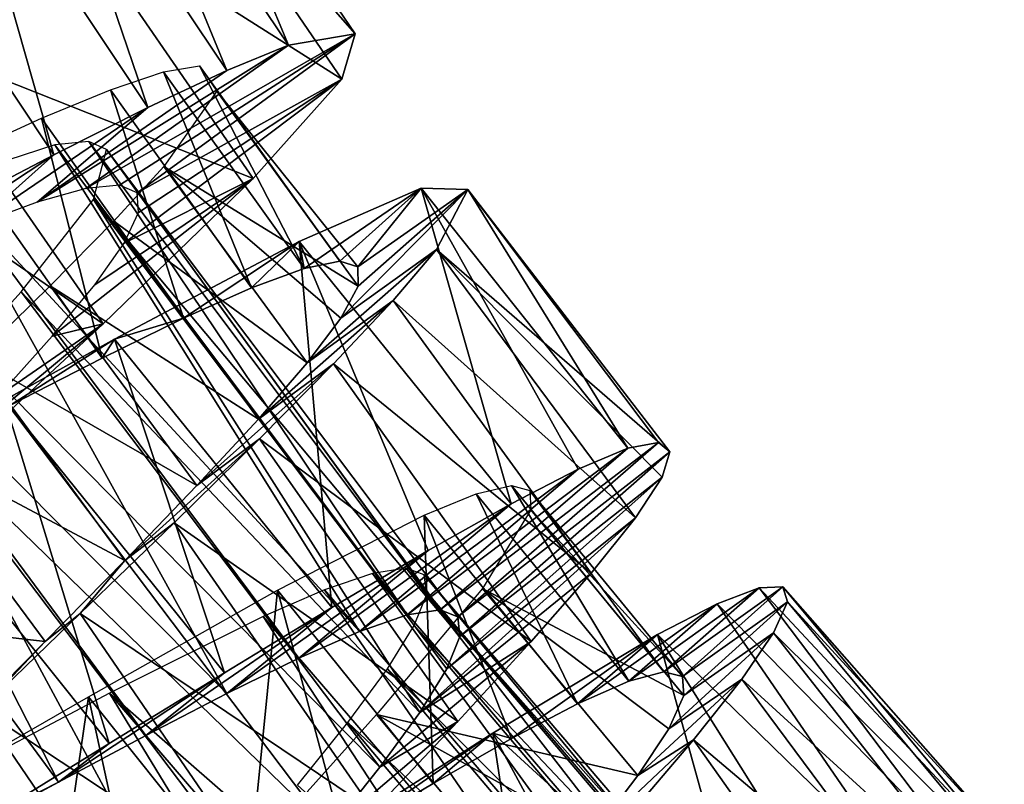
# Model space of a CAD drawing. Header units: millimetres. Extents: x -150 to 150, y -85 to 1149.
# Tile 27 of 256: x 74.9 to 83.64, y 361.7 to 368.48. Entities that reach past the tile are written whole.
import ezdxf

# ---------------------------------------------------------------- set-up
doc = ezdxf.new("R2010")
doc.units = ezdxf.units.MM
doc.header["$LTSCALE"] = 21.359881
for name, color, linetype in [('100', 7, 'CONTINUOUS'), ('101', 7, 'CONTINUOUS'), ('85', 7, 'CONTINUOUS'), ('86', 7, 'CONTINUOUS'), ('87', 7, 'CONTINUOUS'), ('88', 7, 'CONTINUOUS'), ('89', 7, 'CONTINUOUS'), ('90', 7, 'CONTINUOUS')]:
    doc.layers.add(name, color=color, linetype=linetype)

msp = doc.modelspace()

# ---------------------------------------------------------------- linework, layer by layer
at = {"layer": '100', "color": 7, "linetype": 'CONTINUOUS', "true_color": 0xaaaaaa}
for points in [[(74.2245, 367.0498, -3.2778), (77.9187, 363.0545, -2.5588), (75.2153, 367.3719, -1.7869), (74.2245, 367.0498, -3.2778)], [(75.2153, 367.3719, -1.7869), (78.3413, 363.2016, -1.7591), (75.5156, 367.4, -0.9228), (75.2153, 367.3719, -1.7869)], [(77.9187, 363.0545, -2.5588), (78.3413, 363.2016, -1.7591), (75.2153, 367.3719, -1.7869), (77.9187, 363.0545, -2.5588)], [(78.3413, 363.2016, -1.7591), (78.6345, 363.2467, -0.8921), (75.5156, 367.4, -0.9228), (78.3413, 363.2016, -1.7591)], [(75.5156, 367.4, -0.9228), (78.6345, 363.2467, -0.8921), (75.6734, 367.33, -0.0247), (75.5156, 367.4, -0.9228)], [(75.6734, 367.33, -0.0247), (78.8106, 363.0076, 0.9094), (75.5575, 366.8871, 1.7358), (75.6734, 367.33, -0.0247)], [(78.6345, 363.2467, -0.8921), (78.7919, 363.1832, 0.009), (75.6734, 367.33, -0.0247), (78.6345, 363.2467, -0.8921)], [(78.7919, 363.1832, 0.009), (78.8106, 363.0076, 0.9094), (75.6734, 367.33, -0.0247), (78.7919, 363.1832, 0.009)], [(72.8218, 366.4561, -4.2734), (76.7415, 362.5035, -3.8362), (74.2245, 367.0498, -3.2778), (72.8218, 366.4561, -4.2734)], [(76.7415, 362.5035, -3.8362), (77.3797, 362.8171, -3.2606), (74.2245, 367.0498, -3.2778), (76.7415, 362.5035, -3.8362)], [(77.3797, 362.8171, -3.2606), (77.9187, 363.0545, -2.5588), (74.2245, 367.0498, -3.2778), (77.3797, 362.8171, -3.2606)], [(75.5575, 366.8871, 1.7358), (78.4534, 362.3333, 2.5655), (74.9169, 366.0678, 3.2284), (75.5575, 366.8871, 1.7358)], [(78.8106, 363.0076, 0.9094), (78.6951, 362.7229, 1.7719), (75.5575, 366.8871, 1.7358), (78.8106, 363.0076, 0.9094)], [(78.6951, 362.7229, 1.7719), (78.4534, 362.3333, 2.5655), (75.5575, 366.8871, 1.7358), (78.6951, 362.7229, 1.7719)], [(72.0217, 366.0974, -4.5342), (75.2469, 361.7163, -4.5322), (72.8218, 366.4561, -4.2734), (72.0217, 366.0974, -4.5342)], [(75.2469, 361.7163, -4.5322), (76.0216, 362.1296, -4.2668), (72.8218, 366.4561, -4.2734), (75.2469, 361.7163, -4.5322)], [(76.0216, 362.1296, -4.2668), (76.7415, 362.5035, -3.8362), (72.8218, 366.4561, -4.2734), (76.0216, 362.1296, -4.2668)], [(74.4426, 361.2842, -4.6238), (75.2469, 361.7163, -4.5322), (72.0217, 366.0974, -4.5342), (74.4426, 361.2842, -4.6238)], [(74.9169, 366.0678, 3.2284), (78.1, 361.8502, 3.2589), (74.4363, 365.54, 3.801), (74.9169, 366.0678, 3.2284)], [(78.4534, 362.3333, 2.5655), (78.1, 361.8502, 3.2589), (74.9169, 366.0678, 3.2284), (78.4534, 362.3333, 2.5655)], [(74.4363, 365.54, 3.801), (77.6521, 361.2864, 3.8249), (73.8776, 364.9528, 4.227), (74.4363, 365.54, 3.801)], [(78.1, 361.8502, 3.2589), (77.6521, 361.2864, 3.8249), (74.4363, 365.54, 3.801), (78.1, 361.8502, 3.2589)], [(73.8776, 364.9528, 4.227), (76.5603, 359.9848, 4.4965), (72.6303, 363.6738, 4.5771), (73.8776, 364.9528, 4.227)], [(77.6521, 361.2864, 3.8249), (77.1305, 360.6578, 4.2437), (73.8776, 364.9528, 4.227), (77.6521, 361.2864, 3.8249)], [(77.1305, 360.6578, 4.2437), (76.5603, 359.9848, 4.4965), (73.8776, 364.9528, 4.227), (77.1305, 360.6578, 4.2437)], [(72.6303, 363.6738, 4.5771), (75.3791, 358.592, 4.4754), (71.3918, 362.3844, 4.2275), (72.6303, 363.6738, 4.5771)], [(76.5603, 359.9848, 4.4965), (75.9676, 359.2889, 4.575), (72.6303, 363.6738, 4.5771), (76.5603, 359.9848, 4.4965)], [(75.9676, 359.2889, 4.575), (75.3791, 358.592, 4.4754), (72.6303, 363.6738, 4.5771), (75.9676, 359.2889, 4.575)], [(78.0345, 363.5688, -1.7869), (81.4391, 359.6101, -1.7002), (78.3322, 363.6155, -0.922), (78.0345, 363.5688, -1.7869)], [(81.4391, 359.6101, -1.7002), (81.7198, 359.6651, -0.8296), (78.3322, 363.6155, -0.922), (81.4391, 359.6101, -1.7002)], [(78.3322, 363.6155, -0.922), (81.7198, 359.6651, -0.8296), (78.4935, 363.5554, -0.026), (78.3322, 363.6155, -0.922)], [(77.6075, 363.4214, -2.5827), (81.0347, 359.4443, -2.5061), (78.0345, 363.5688, -1.7869), (77.6075, 363.4214, -2.5827)], [(81.0347, 359.4443, -2.5061), (81.4391, 359.6101, -1.7002), (78.0345, 363.5688, -1.7869), (81.0347, 359.4443, -2.5061)], [(81.7198, 359.6651, -0.8296), (81.8714, 359.6031, 0.0725), (78.4935, 363.5554, -0.026), (81.7198, 359.6651, -0.8296)], [(78.4935, 363.5554, -0.026), (81.8714, 359.6031, 0.0725), (78.5166, 363.3848, 0.8717), (78.4935, 363.5554, -0.026)], [(77.0651, 363.1854, -3.2793), (80.5194, 359.1803, -3.2156), (77.6075, 363.4214, -2.5827), (77.0651, 363.1854, -3.2793)], [(80.5194, 359.1803, -3.2156), (81.0347, 359.4443, -2.5061), (77.6075, 363.4214, -2.5827), (80.5194, 359.1803, -3.2156)], [(78.5166, 363.3848, 0.8717), (81.8917, 359.4204, 0.9717), (78.4053, 363.1057, 1.7354), (78.5166, 363.3848, 0.8717)], [(81.8714, 359.6031, 0.0725), (81.8917, 359.4204, 0.9717), (78.5166, 363.3848, 0.8717), (81.8714, 359.6031, 0.0725)], [(75.7014, 362.5048, -4.2753), (79.9085, 358.8329, -3.8007), (77.0651, 363.1854, -3.2793), (75.7014, 362.5048, -4.2753)], [(79.9085, 358.8329, -3.8007), (80.5194, 359.1803, -3.2156), (77.0651, 363.1854, -3.2793), (79.9085, 358.8329, -3.8007)], [(78.4053, 363.1057, 1.7354), (81.7855, 359.1209, 1.8295), (78.1671, 362.7232, 2.5308), (78.4053, 363.1057, 1.7354)], [(81.8917, 359.4204, 0.9717), (81.7855, 359.1209, 1.8295), (78.4053, 363.1057, 1.7354), (81.8917, 359.4204, 0.9717)], [(78.1671, 362.7232, 2.5308), (81.5605, 358.7094, 2.6171), (77.8161, 362.247, 3.2286), (78.1671, 362.7232, 2.5308)], [(81.7855, 359.1209, 1.8295), (81.5605, 358.7094, 2.6171), (78.1671, 362.7232, 2.5308), (81.7855, 359.1209, 1.8295)], [(74.1206, 361.6709, -4.6237), (78.4737, 357.9603, -4.5203), (75.7014, 362.5048, -4.2753), (74.1206, 361.6709, -4.6237)], [(78.4737, 357.9603, -4.5203), (79.2184, 358.419, -4.2425), (75.7014, 362.5048, -4.2753), (78.4737, 357.9603, -4.5203)], [(79.2184, 358.419, -4.2425), (79.9085, 358.8329, -3.8007), (75.7014, 362.5048, -4.2753), (79.2184, 358.419, -4.2425)], [(75.3791, 358.592, 4.4754), (74.8218, 357.9171, 4.2029), (71.3918, 362.3844, 4.2275), (75.3791, 358.592, 4.4754)], [(77.8161, 362.247, 3.2286), (81.2309, 358.1984, 3.3023), (77.3685, 361.6892, 3.8015), (77.8161, 362.247, 3.2286)], [(81.5605, 358.7094, 2.6171), (81.2309, 358.1984, 3.3023), (77.8161, 362.247, 3.2286), (81.5605, 358.7094, 2.6171)]]:
    msp.add_3dface(points, dxfattribs=at)
at = {"layer": '101', "color": 7, "linetype": 'CONTINUOUS', "true_color": 0xaaaaaa}
for points in [[(76.4979, 368.073, -1.0853), (77.427, 366.2748, -2.1174), (76.1791, 368.0187, -2.1167), (76.4979, 368.073, -1.0853)], [(77.7441, 366.3382, -1.086), (77.427, 366.2748, -2.1174), (76.4979, 368.073, -1.0853), (77.7441, 366.3382, -1.086)], [(76.6541, 367.8482, 1.0448), (77.7441, 366.3382, -1.086), (76.4979, 368.073, -1.0853), (76.6541, 367.8482, 1.0448)], [(76.1791, 368.0187, -2.1167), (76.9606, 366.1027, -3.0762), (75.7078, 367.8601, -3.0755), (76.1791, 368.0187, -2.1167)], [(77.427, 366.2748, -2.1174), (76.9606, 366.1027, -3.0762), (76.1791, 368.0187, -2.1167), (77.427, 366.2748, -2.1174)], [(75.7078, 367.8601, -3.0755), (76.3575, 365.8329, -3.9315), (75.0973, 367.6078, -3.9308), (75.7078, 367.8601, -3.0755)], [(76.9606, 366.1027, -3.0762), (76.3575, 365.8329, -3.9315), (75.7078, 367.8601, -3.0755), (76.9606, 366.1027, -3.0762)], [(76.1834, 367.1798, 3.031), (77.9067, 366.118, 1.0441), (76.6541, 367.8482, 1.0448), (76.1834, 367.1798, 3.031)], [(77.9067, 366.118, 1.0441), (77.9047, 366.2872, -0.0215), (76.6541, 367.8482, 1.0448), (77.9067, 366.118, 1.0441)], [(77.9047, 366.2872, -0.0215), (77.7441, 366.3382, -1.086), (76.6541, 367.8482, 1.0448), (77.9047, 366.2872, -0.0215)], [(75.0973, 367.6078, -3.9308), (75.6346, 365.4787, -4.6532), (74.3645, 367.2745, -4.6525), (75.0973, 367.6078, -3.9308)], [(76.3575, 365.8329, -3.9315), (75.6346, 365.4787, -4.6532), (75.0973, 367.6078, -3.9308), (76.3575, 365.8329, -3.9315)], [(75.6346, 365.4787, -4.6532), (74.8156, 365.0578, -5.2161), (74.3645, 367.2745, -4.6525), (75.6346, 365.4787, -4.6532)], [(75.7375, 366.6933, 3.8854), (77.4554, 365.4363, 3.0303), (76.1834, 367.1798, 3.031), (75.7375, 366.6933, 3.8854)], [(77.4554, 365.4363, 3.0303), (77.7544, 365.833, 2.0731), (76.1834, 367.1798, 3.031), (77.4554, 365.4363, 3.0303)], [(77.7544, 365.833, 2.0731), (77.9067, 366.118, 1.0441), (76.1834, 367.1798, 3.031), (77.7544, 365.833, 2.0731)], [(75.1732, 366.1192, 4.6072), (77.0237, 364.9373, 3.8847), (75.7375, 366.6933, 3.8854), (75.1732, 366.1192, 4.6072)], [(77.0237, 364.9373, 3.8847), (77.4554, 365.4363, 3.0303), (75.7375, 366.6933, 3.8854), (77.0237, 364.9373, 3.8847)], [(74.5145, 365.4742, 5.1707), (76.4761, 364.3472, 4.6065), (75.1732, 366.1192, 4.6072), (74.5145, 365.4742, 5.1707)], [(76.4761, 364.3472, 4.6065), (77.0237, 364.9373, 3.8847), (75.1732, 366.1192, 4.6072), (76.4761, 364.3472, 4.6065)], [(73.7859, 364.7747, 5.5569), (75.8362, 363.6835, 5.17), (74.5145, 365.4742, 5.1707), (73.7859, 364.7747, 5.5569)], [(75.8362, 363.6835, 5.17), (76.4761, 364.3472, 4.6065), (74.5145, 365.4742, 5.1707), (75.8362, 363.6835, 5.17)], [(72.2359, 363.2957, 5.7517), (75.128, 362.9634, 5.5562), (73.7859, 364.7747, 5.5569), (72.2359, 363.2957, 5.7517)], [(75.128, 362.9634, 5.5562), (75.8362, 363.6835, 5.17), (73.7859, 364.7747, 5.5569), (75.128, 362.9634, 5.5562)], [(78.9549, 364.2742, -2.1192), (79.8538, 362.4104, -3.0795), (78.4938, 364.0862, -3.0788), (78.9549, 364.2742, -2.1192)], [(79.2695, 364.3484, -1.0889), (80.3093, 362.6116, -2.1199), (78.9549, 364.2742, -2.1192), (79.2695, 364.3484, -1.0889)], [(80.3093, 362.6116, -2.1199), (79.8538, 362.4104, -3.0795), (78.9549, 364.2742, -2.1192), (80.3093, 362.6116, -2.1199)], [(80.6217, 362.6949, -1.0896), (80.3093, 362.6116, -2.1199), (79.2695, 364.3484, -1.0889), (80.6217, 362.6949, -1.0896)], [(79.4323, 364.3028, -0.0211), (80.6217, 362.6949, -1.0896), (79.2695, 364.3484, -1.0889), (79.4323, 364.3028, -0.0211)], [(80.7857, 362.6539, -0.0218), (80.6217, 362.6949, -1.0896), (79.4323, 364.3028, -0.0211), (80.7857, 362.6539, -0.0218)], [(79.4398, 364.1334, 1.0455), (80.7857, 362.6539, -0.0218), (79.4323, 364.3028, -0.0211), (79.4398, 364.1334, 1.0455)], [(79.0108, 363.4361, 3.032), (80.798, 362.4849, 1.0449), (79.4398, 364.1334, 1.0455), (79.0108, 363.4361, 3.032)], [(80.798, 362.4849, 1.0449), (80.7857, 362.6539, -0.0218), (79.4398, 364.1334, 1.0455), (80.798, 362.4849, 1.0449)], [(78.4938, 364.0862, -3.0788), (78.5717, 361.706, -4.6538), (77.1919, 363.4189, -4.6531), (78.4938, 364.0862, -3.0788)], [(79.8538, 362.4104, -3.0795), (79.2696, 362.1039, -3.9334), (78.4938, 364.0862, -3.0788), (79.8538, 362.4104, -3.0795)], [(79.2696, 362.1039, -3.9334), (78.5717, 361.706, -4.6538), (78.4938, 364.0862, -3.0788), (79.2696, 362.1039, -3.9334)], [(77.1919, 363.4189, -4.6531), (76.9211, 360.7113, -5.6026), (75.5134, 362.4721, -5.6019), (77.1919, 363.4189, -4.6531)], [(77.7807, 361.2349, -5.2169), (76.9211, 360.7113, -5.6026), (77.1919, 363.4189, -4.6531), (77.7807, 361.2349, -5.2169)], [(78.5717, 361.706, -4.6538), (77.7807, 361.2349, -5.2169), (77.1919, 363.4189, -4.6531), (78.5717, 361.706, -4.6538)], [(78.0705, 362.3165, 4.6049), (80.3893, 361.7755, 3.0313), (79.0108, 363.4361, 3.032), (78.0705, 362.3165, 4.6049)], [(80.3893, 361.7755, 3.0313), (80.6634, 362.1905, 2.074), (79.0108, 363.4361, 3.032), (80.3893, 361.7755, 3.0313)], [(80.6634, 362.1905, 2.074), (80.798, 362.4849, 1.0449), (79.0108, 363.4361, 3.032), (80.6634, 362.1905, 2.074)], [(74.38, 362.2083, 5.752), (75.128, 362.9634, 5.5562), (72.2359, 363.2957, 5.7517), (74.38, 362.2083, 5.752)], [(75.5134, 362.4721, -5.6019), (75.0943, 359.591, -5.7995), (73.6551, 361.4048, -5.7988), (75.5134, 362.4721, -5.6019)], [(76.0164, 360.1557, -5.7994), (75.0943, 359.591, -5.7995), (75.5134, 362.4721, -5.6019), (76.0164, 360.1557, -5.7994)], [(76.9211, 360.7113, -5.6026), (76.0164, 360.1557, -5.7994), (75.5134, 362.4721, -5.6019), (76.9211, 360.7113, -5.6026)], [(77.4536, 361.6319, 5.1685), (79.4815, 360.6294, 4.6042), (78.0705, 362.3165, 4.6049), (77.4536, 361.6319, 5.1685)], [(79.4815, 360.6294, 4.6042), (79.9895, 361.2505, 3.8849), (78.0705, 362.3165, 4.6049), (79.4815, 360.6294, 4.6042)], [(79.9895, 361.2505, 3.8849), (80.3893, 361.7755, 3.0313), (78.0705, 362.3165, 4.6049), (79.9895, 361.2505, 3.8849)]]:
    msp.add_3dface(points, dxfattribs=at)
at = {"layer": '85', "color": 7, "linetype": 'CONTINUOUS', "true_color": 0xaaaaaa}
for points in [[(80.3007, 364.6783, -2.0085), (80.5733, 364.7306, -0.7874), (78.6345, 363.2467, -0.8921), (80.3007, 364.6783, -2.0085)], [(78.6345, 363.2467, -0.8921), (80.5733, 364.7306, -0.7874), (78.7919, 363.1832, 0.009), (78.6345, 363.2467, -0.8921)], [(80.5733, 364.7306, -0.7874), (80.6744, 364.6457, 0.4558), (78.7919, 363.1832, 0.009), (80.5733, 364.7306, -0.7874)], [(79.8613, 364.4938, -3.167), (80.3007, 364.6783, -2.0085), (78.3413, 363.2016, -1.7591), (79.8613, 364.4938, -3.167)], [(78.3413, 363.2016, -1.7591), (80.3007, 364.6783, -2.0085), (78.6345, 363.2467, -0.8921), (78.3413, 363.2016, -1.7591)], [(78.7919, 363.1832, 0.009), (80.6744, 364.6457, 0.4558), (78.8106, 363.0076, 0.9094), (78.7919, 363.1832, 0.009)], [(80.6744, 364.6457, 0.4558), (80.6042, 364.4217, 1.6854), (78.8106, 363.0076, 0.9094), (80.6744, 364.6457, 0.4558)], [(79.2659, 364.1871, -4.2267), (79.8613, 364.4938, -3.167), (77.9187, 363.0545, -2.5588), (79.2659, 364.1871, -4.2267)], [(77.9187, 363.0545, -2.5588), (79.8613, 364.4938, -3.167), (78.3413, 363.2016, -1.7591), (77.9187, 363.0545, -2.5588)], [(80.6042, 364.4217, 1.6854), (80.3678, 364.0614, 2.8616), (78.6951, 362.7229, 1.7719), (80.6042, 364.4217, 1.6854)], [(78.8106, 363.0076, 0.9094), (80.6042, 364.4217, 1.6854), (78.6951, 362.7229, 1.7719), (78.8106, 363.0076, 0.9094)], [(78.5297, 363.7717, -5.1537), (79.2659, 364.1871, -4.2267), (77.3797, 362.8171, -3.2606), (78.5297, 363.7717, -5.1537)], [(77.3797, 362.8171, -3.2606), (79.2659, 364.1871, -4.2267), (77.9187, 363.0545, -2.5588), (77.3797, 362.8171, -3.2606)], [(80.3678, 364.0614, 2.8616), (79.976, 363.572, 3.947), (78.4534, 362.3333, 2.5655), (80.3678, 364.0614, 2.8616)], [(78.6951, 362.7229, 1.7719), (80.3678, 364.0614, 2.8616), (78.4534, 362.3333, 2.5655), (78.6951, 362.7229, 1.7719)], [(77.6731, 363.2647, -5.9172), (78.5297, 363.7717, -5.1537), (76.7415, 362.5035, -3.8362), (77.6731, 363.2647, -5.9172)], [(76.7415, 362.5035, -3.8362), (78.5297, 363.7717, -5.1537), (77.3797, 362.8171, -3.2606), (76.7415, 362.5035, -3.8362)], [(79.976, 363.572, 3.947), (79.4441, 362.965, 4.9069), (78.4534, 362.3333, 2.5655), (79.976, 363.572, 3.947)], [(76.7198, 362.686, -6.4948), (77.6731, 363.2647, -5.9172), (76.0216, 362.1296, -4.2668), (76.7198, 362.686, -6.4948)], [(76.0216, 362.1296, -4.2668), (77.6731, 363.2647, -5.9172), (76.7415, 362.5035, -3.8362), (76.0216, 362.1296, -4.2668)], [(79.4441, 362.965, 4.9069), (78.7918, 362.2552, 5.7101), (78.1, 361.8502, 3.2589), (79.4441, 362.965, 4.9069)], [(78.4534, 362.3333, 2.5655), (79.4441, 362.965, 4.9069), (78.1, 361.8502, 3.2589), (78.4534, 362.3333, 2.5655)], [(75.6978, 362.0583, -6.8656), (76.7198, 362.686, -6.4948), (75.2469, 361.7163, -4.5322), (75.6978, 362.0583, -6.8656)], [(75.2469, 361.7163, -4.5322), (76.7198, 362.686, -6.4948), (76.0216, 362.1296, -4.2668), (75.2469, 361.7163, -4.5322)], [(78.7918, 362.2552, 5.7101), (78.0436, 361.4617, 6.332), (77.6521, 361.2864, 3.8249), (78.7918, 362.2552, 5.7101)], [(78.1, 361.8502, 3.2589), (78.7918, 362.2552, 5.7101), (77.6521, 361.2864, 3.8249), (78.1, 361.8502, 3.2589)], [(74.636, 361.4047, -7.0194), (75.6978, 362.0583, -6.8656), (75.2469, 361.7163, -4.5322), (74.636, 361.4047, -7.0194)], [(74.4426, 361.2842, -4.6238), (74.636, 361.4047, -7.0194), (75.2469, 361.7163, -4.5322), (74.4426, 361.2842, -4.6238)]]:
    msp.add_3dface(points, dxfattribs=at)
at = {"layer": '86', "color": 7, "linetype": 'CONTINUOUS', "true_color": 0xaaaaaa}
for points in [[(77.3837, 366.5142, -4.3328), (77.427, 366.2748, -2.1174), (78.465, 366.9864, -2.1578), (77.3837, 366.5142, -4.3328)], [(77.427, 366.2748, -2.1174), (77.7441, 366.3382, -1.086), (78.465, 366.9864, -2.1578), (77.427, 366.2748, -2.1174)], [(77.7441, 366.3382, -1.086), (77.9047, 366.2872, -0.0215), (78.465, 366.9864, -2.1578), (77.7441, 366.3382, -1.086)], [(78.465, 366.9864, -2.1578), (77.9047, 366.2872, -0.0215), (78.8813, 366.9736, 0.2831), (78.465, 366.9864, -2.1578)], [(77.9067, 366.118, 1.0441), (77.7544, 365.833, 2.0731), (78.8813, 366.9736, 0.2831), (77.9067, 366.118, 1.0441)], [(78.8813, 366.9736, 0.2831), (77.7544, 365.833, 2.0731), (78.6036, 366.4431, 2.6886), (78.8813, 366.9736, 0.2831)], [(77.9047, 366.2872, -0.0215), (77.9067, 366.118, 1.0441), (78.8813, 366.9736, 0.2831), (77.9047, 366.2872, -0.0215)], [(75.7446, 365.6465, -5.977), (76.3575, 365.8329, -3.9315), (77.3837, 366.5142, -4.3328), (75.7446, 365.6465, -5.977)], [(76.3575, 365.8329, -3.9315), (76.9606, 366.1027, -3.0762), (77.3837, 366.5142, -4.3328), (76.3575, 365.8329, -3.9315)], [(76.9606, 366.1027, -3.0762), (77.427, 366.2748, -2.1174), (77.3837, 366.5142, -4.3328), (76.9606, 366.1027, -3.0762)], [(77.7544, 365.833, 2.0731), (77.4554, 365.4363, 3.0303), (78.6036, 366.4431, 2.6886), (77.7544, 365.833, 2.0731)], [(78.6036, 366.4431, 2.6886), (77.4554, 365.4363, 3.0303), (78.2186, 365.9909, 3.7833), (78.6036, 366.4431, 2.6886)], [(77.4554, 365.4363, 3.0303), (77.0237, 364.9373, 3.8847), (78.2186, 365.9909, 3.7833), (77.4554, 365.4363, 3.0303)], [(78.2186, 365.9909, 3.7833), (77.0237, 364.9373, 3.8847), (77.6887, 365.4269, 4.7592), (78.2186, 365.9909, 3.7833)], [(75.6346, 365.4787, -4.6532), (76.3575, 365.8329, -3.9315), (75.7446, 365.6465, -5.977), (75.6346, 365.4787, -4.6532)], [(74.7694, 365.1058, -6.5327), (74.8156, 365.0578, -5.2161), (75.7446, 365.6465, -5.977), (74.7694, 365.1058, -6.5327)], [(74.8156, 365.0578, -5.2161), (75.6346, 365.4787, -4.6532), (75.7446, 365.6465, -5.977), (74.8156, 365.0578, -5.2161)], [(77.0237, 364.9373, 3.8847), (76.4761, 364.3472, 4.6065), (77.6887, 365.4269, 4.7592), (77.0237, 364.9373, 3.8847)], [(77.6887, 365.4269, 4.7592), (76.4761, 364.3472, 4.6065), (77.0325, 364.7636, 5.5851), (77.6887, 365.4269, 4.7592)], [(76.4761, 364.3472, 4.6065), (75.8362, 363.6835, 5.17), (77.0325, 364.7636, 5.5851), (76.4761, 364.3472, 4.6065)], [(77.0325, 364.7636, 5.5851), (75.8362, 363.6835, 5.17), (76.2741, 364.0187, 6.2358), (77.0325, 364.7636, 5.5851)], [(76.2741, 364.0187, 6.2358), (75.8362, 363.6835, 5.17), (75.4403, 363.2117, 6.69), (76.2741, 364.0187, 6.2358)], [(75.8362, 363.6835, 5.17), (75.128, 362.9634, 5.5562), (75.4403, 363.2117, 6.69), (75.8362, 363.6835, 5.17)], [(80.3093, 362.6116, -2.1199), (80.6217, 362.6949, -1.0896), (81.4665, 363.4416, -1.5641), (80.3093, 362.6116, -2.1199)], [(81.094, 363.2981, -2.7429), (80.3093, 362.6116, -2.1199), (81.4665, 363.4416, -1.5641), (81.094, 363.2981, -2.7429)], [(80.6217, 362.6949, -1.0896), (80.7857, 362.6539, -0.0218), (81.6757, 363.4491, -0.3367), (80.6217, 362.6949, -1.0896)], [(81.4665, 363.4416, -1.5641), (80.6217, 362.6949, -1.0896), (81.6757, 363.4491, -0.3367), (81.4665, 363.4416, -1.5641)], [(81.6757, 363.4491, -0.3367), (80.7857, 362.6539, -0.0218), (81.7172, 363.315, 0.9015), (81.6757, 363.4491, -0.3367)], [(80.7857, 362.6539, -0.0218), (80.798, 362.4849, 1.0449), (81.7172, 363.315, 0.9015), (80.7857, 362.6539, -0.0218)], [(81.7172, 363.315, 0.9015), (80.798, 362.4849, 1.0449), (81.5938, 363.0405, 2.1097), (81.7172, 363.315, 0.9015)], [(79.8538, 362.4104, -3.0795), (80.3093, 362.6116, -2.1199), (81.094, 363.2981, -2.7429), (79.8538, 362.4104, -3.0795)], [(80.5654, 363.0257, -3.8366), (79.8538, 362.4104, -3.0795), (81.094, 363.2981, -2.7429), (80.5654, 363.0257, -3.8366)], [(75.4403, 363.2117, 6.69), (75.128, 362.9634, 5.5562), (74.5598, 362.3639, 6.934), (75.4403, 363.2117, 6.69)], [(75.128, 362.9634, 5.5562), (74.38, 362.2083, 5.752), (74.5598, 362.3639, 6.934), (75.128, 362.9634, 5.5562)], [(79.1026, 362.152, -5.6337), (79.2696, 362.1039, -3.9334), (80.5654, 363.0257, -3.8366), (79.1026, 362.152, -5.6337)], [(79.2696, 362.1039, -3.9334), (79.8538, 362.4104, -3.0795), (80.5654, 363.0257, -3.8366), (79.2696, 362.1039, -3.9334)], [(80.798, 362.4849, 1.0449), (80.6634, 362.1905, 2.074), (81.5938, 363.0405, 2.1097), (80.798, 362.4849, 1.0449)], [(81.5938, 363.0405, 2.1097), (80.6634, 362.1905, 2.074), (81.312, 362.6295, 3.2522), (81.5938, 363.0405, 2.1097)], [(80.6634, 362.1905, 2.074), (80.3893, 361.7755, 3.0313), (81.312, 362.6295, 3.2522), (80.6634, 362.1905, 2.074)], [(81.312, 362.6295, 3.2522), (80.3893, 361.7755, 3.0313), (80.8844, 362.0915, 4.2911), (81.312, 362.6295, 3.2522)], [(77.2344, 360.9592, -6.7362), (77.7807, 361.2349, -5.2169), (79.1026, 362.152, -5.6337), (77.2344, 360.9592, -6.7362)], [(77.7807, 361.2349, -5.2169), (78.5717, 361.706, -4.6538), (79.1026, 362.152, -5.6337), (77.7807, 361.2349, -5.2169)], [(78.5717, 361.706, -4.6538), (79.2696, 362.1039, -3.9334), (79.1026, 362.152, -5.6337), (78.5717, 361.706, -4.6538)], [(80.3893, 361.7755, 3.0313), (79.9895, 361.2505, 3.8849), (80.8844, 362.0915, 4.2911), (80.3893, 361.7755, 3.0313)], [(80.8844, 362.0915, 4.2911), (79.9895, 361.2505, 3.8849), (80.3279, 361.4397, 5.1948), (80.8844, 362.0915, 4.2911)]]:
    msp.add_3dface(points, dxfattribs=at)
at = {"layer": '87', "color": 7, "linetype": 'CONTINUOUS', "true_color": 0xaaaaaa}
for points in [[(79.2659, 364.1871, -4.2267), (77.3837, 366.5142, -4.3328), (78.465, 366.9864, -2.1578), (79.2659, 364.1871, -4.2267)], [(80.3007, 364.6783, -2.0085), (79.8613, 364.4938, -3.167), (78.465, 366.9864, -2.1578), (80.3007, 364.6783, -2.0085)], [(80.3007, 364.6783, -2.0085), (78.465, 366.9864, -2.1578), (78.8813, 366.9736, 0.2831), (80.3007, 364.6783, -2.0085)], [(79.8613, 364.4938, -3.167), (79.2659, 364.1871, -4.2267), (78.465, 366.9864, -2.1578), (79.8613, 364.4938, -3.167)], [(80.6744, 364.6457, 0.4558), (78.8813, 366.9736, 0.2831), (78.6036, 366.4431, 2.6886), (80.6744, 364.6457, 0.4558)], [(80.6744, 364.6457, 0.4558), (80.5733, 364.7306, -0.7874), (78.8813, 366.9736, 0.2831), (80.6744, 364.6457, 0.4558)], [(80.5733, 364.7306, -0.7874), (80.3007, 364.6783, -2.0085), (78.8813, 366.9736, 0.2831), (80.5733, 364.7306, -0.7874)], [(77.6731, 363.2647, -5.9172), (75.7446, 365.6465, -5.977), (77.3837, 366.5142, -4.3328), (77.6731, 363.2647, -5.9172)], [(79.2659, 364.1871, -4.2267), (78.5297, 363.7717, -5.1537), (77.3837, 366.5142, -4.3328), (79.2659, 364.1871, -4.2267)], [(78.5297, 363.7717, -5.1537), (77.6731, 363.2647, -5.9172), (77.3837, 366.5142, -4.3328), (78.5297, 363.7717, -5.1537)], [(80.3678, 364.0614, 2.8616), (78.6036, 366.4431, 2.6886), (78.2186, 365.9909, 3.7833), (80.3678, 364.0614, 2.8616)], [(80.3678, 364.0614, 2.8616), (80.6042, 364.4217, 1.6854), (78.6036, 366.4431, 2.6886), (80.3678, 364.0614, 2.8616)], [(80.6042, 364.4217, 1.6854), (80.6744, 364.6457, 0.4558), (78.6036, 366.4431, 2.6886), (80.6042, 364.4217, 1.6854)], [(79.976, 363.572, 3.947), (78.2186, 365.9909, 3.7833), (77.6887, 365.4269, 4.7592), (79.976, 363.572, 3.947)], [(79.976, 363.572, 3.947), (80.3678, 364.0614, 2.8616), (78.2186, 365.9909, 3.7833), (79.976, 363.572, 3.947)], [(76.7198, 362.686, -6.4948), (74.7694, 365.1058, -6.5327), (75.7446, 365.6465, -5.977), (76.7198, 362.686, -6.4948)], [(77.6731, 363.2647, -5.9172), (76.7198, 362.686, -6.4948), (75.7446, 365.6465, -5.977), (77.6731, 363.2647, -5.9172)], [(79.4441, 362.965, 4.9069), (77.6887, 365.4269, 4.7592), (77.0325, 364.7636, 5.5851), (79.4441, 362.965, 4.9069)], [(79.4441, 362.965, 4.9069), (79.976, 363.572, 3.947), (77.6887, 365.4269, 4.7592), (79.4441, 362.965, 4.9069)], [(75.6978, 362.0583, -6.8656), (73.7273, 364.5214, -6.8837), (74.7694, 365.1058, -6.5327), (75.6978, 362.0583, -6.8656)], [(76.7198, 362.686, -6.4948), (75.6978, 362.0583, -6.8656), (74.7694, 365.1058, -6.5327), (76.7198, 362.686, -6.4948)], [(78.7918, 362.2552, 5.7101), (77.0325, 364.7636, 5.5851), (76.2741, 364.0187, 6.2358), (78.7918, 362.2552, 5.7101)], [(78.7918, 362.2552, 5.7101), (79.4441, 362.965, 4.9069), (77.0325, 364.7636, 5.5851), (78.7918, 362.2552, 5.7101)], [(75.6978, 362.0583, -6.8656), (74.636, 361.4047, -7.0194), (73.7273, 364.5214, -6.8837), (75.6978, 362.0583, -6.8656)], [(78.0436, 361.4617, 6.332), (76.2741, 364.0187, 6.2358), (75.4403, 363.2117, 6.69), (78.0436, 361.4617, 6.332)], [(78.0436, 361.4617, 6.332), (78.7918, 362.2552, 5.7101), (76.2741, 364.0187, 6.2358), (78.0436, 361.4617, 6.332)], [(83.193, 361.1617, -2.2837), (81.094, 363.2981, -2.7429), (81.4665, 363.4416, -1.5641), (83.193, 361.1617, -2.2837)], [(83.4986, 361.2642, -1.073), (81.4665, 363.4416, -1.5641), (81.6757, 363.4491, -0.3367), (83.4986, 361.2642, -1.073)], [(83.4986, 361.2642, -1.073), (83.193, 361.1617, -2.2837), (81.4665, 363.4416, -1.5641), (83.4986, 361.2642, -1.073)], [(83.6425, 361.2201, 0.1683), (83.4986, 361.2642, -1.073), (81.6757, 363.4491, -0.3367), (83.6425, 361.2201, 0.1683)], [(83.6425, 361.2201, 0.1683), (81.6757, 363.4491, -0.3367), (81.7172, 363.315, 0.9015), (83.6425, 361.2201, 0.1683)], [(83.6234, 361.0263, 1.4043), (81.7172, 363.315, 0.9015), (81.5938, 363.0405, 2.1097), (83.6234, 361.0263, 1.4043)], [(83.6234, 361.0263, 1.4043), (83.6425, 361.2201, 0.1683), (81.7172, 363.315, 0.9015), (83.6234, 361.0263, 1.4043)], [(82.7307, 360.9185, -3.4222), (80.5654, 363.0257, -3.8366), (81.094, 363.2981, -2.7429), (82.7307, 360.9185, -3.4222)], [(83.193, 361.1617, -2.2837), (82.7307, 360.9185, -3.4222), (81.094, 363.2981, -2.7429), (83.193, 361.1617, -2.2837)], [(77.2261, 360.6059, 6.7514), (75.4403, 363.2117, 6.69), (74.5598, 362.3639, 6.934), (77.2261, 360.6059, 6.7514)], [(77.2261, 360.6059, 6.7514), (78.0436, 361.4617, 6.332), (75.4403, 363.2117, 6.69), (77.2261, 360.6059, 6.7514)], [(81.3863, 360.0616, -5.3463), (79.1026, 362.152, -5.6337), (80.5654, 363.0257, -3.8366), (81.3863, 360.0616, -5.3463)], [(82.7307, 360.9185, -3.4222), (82.1236, 360.5469, -4.4545), (80.5654, 363.0257, -3.8366), (82.7307, 360.9185, -3.4222)], [(82.1236, 360.5469, -4.4545), (81.3863, 360.0616, -5.3463), (80.5654, 363.0257, -3.8366), (82.1236, 360.5469, -4.4545)], [(83.4455, 360.6852, 2.5964), (81.5938, 363.0405, 2.1097), (81.312, 362.6295, 3.2522), (83.4455, 360.6852, 2.5964)], [(83.4455, 360.6852, 2.5964), (83.6234, 361.0263, 1.4043), (81.5938, 363.0405, 2.1097), (83.4455, 360.6852, 2.5964)], [(83.1176, 360.2032, 3.7057), (81.312, 362.6295, 3.2522), (80.8844, 362.0915, 4.2911), (83.1176, 360.2032, 3.7057)], [(83.1176, 360.2032, 3.7057), (83.4455, 360.6852, 2.5964), (81.312, 362.6295, 3.2522), (83.1176, 360.2032, 3.7057)], [(76.3682, 359.7111, 6.9553), (74.5598, 362.3639, 6.934), (73.6635, 361.4986, 6.9603), (76.3682, 359.7111, 6.9553)], [(76.3682, 359.7111, 6.9553), (77.2261, 360.6059, 6.7514), (74.5598, 362.3639, 6.934), (76.3682, 359.7111, 6.9553)], [(79.607, 358.8307, -6.6005), (77.2344, 360.9592, -6.7362), (79.1026, 362.152, -5.6337), (79.607, 358.8307, -6.6005)], [(81.3863, 360.0616, -5.3463), (80.5401, 359.4825, -6.0689), (79.1026, 362.152, -5.6337), (81.3863, 360.0616, -5.3463)], [(80.5401, 359.4825, -6.0689), (79.607, 358.8307, -6.6005), (79.1026, 362.152, -5.6337), (80.5401, 359.4825, -6.0689)], [(82.6536, 359.5919, 4.6974), (80.8844, 362.0915, 4.2911), (80.3279, 361.4397, 5.1948), (82.6536, 359.5919, 4.6974)], [(82.6536, 359.5919, 4.6974), (83.1176, 360.2032, 3.7057), (80.8844, 362.0915, 4.2911), (82.6536, 359.5919, 4.6974)]]:
    msp.add_3dface(points, dxfattribs=at)
at = {"layer": '88', "color": 7, "linetype": 'CONTINUOUS', "true_color": 0xaaaaaa}
for points in [[(77.2897, 368.2551, -2.7315), (77.8792, 368.3543, -0.3258), (75.49, 366.9844, -1.779), (77.2897, 368.2551, -2.7315)], [(75.49, 366.9844, -1.779), (77.8792, 368.3543, -0.3258), (75.7879, 367.0136, -0.9174), (75.49, 366.9844, -1.779)], [(75.7879, 367.0136, -0.9174), (77.8792, 368.3543, -0.3258), (75.9453, 366.9438, -0.0184), (75.7879, 367.0136, -0.9174)], [(77.8792, 368.3543, -0.3258), (77.7615, 367.9538, 2.115), (75.9453, 366.9438, -0.0184), (77.8792, 368.3543, -0.3258)], [(76.7409, 368.0295, -3.8264), (77.2897, 368.2551, -2.7315), (75.0575, 366.8624, -2.5737), (76.7409, 368.0295, -3.8264)], [(75.0575, 366.8624, -2.5737), (77.2897, 368.2551, -2.7315), (75.49, 366.9844, -1.779), (75.0575, 366.8624, -2.5737)], [(76.0408, 367.7007, -4.8028), (76.7409, 368.0295, -3.8264), (75.0575, 366.8624, -2.5737), (76.0408, 367.7007, -4.8028)], [(77.7615, 367.9538, 2.115), (76.9767, 367.0713, 4.2895), (75.8297, 366.498, 1.7437), (77.7615, 367.9538, 2.115)], [(75.9578, 366.7714, 0.8796), (77.7615, 367.9538, 2.115), (75.8297, 366.498, 1.7437), (75.9578, 366.7714, 0.8796)], [(75.9453, 366.9438, -0.0184), (77.7615, 367.9538, 2.115), (75.9578, 366.7714, 0.8796), (75.9453, 366.9438, -0.0184)], [(75.2073, 367.2824, -5.6291), (76.0408, 367.7007, -4.8028), (74.5033, 366.6577, -3.2721), (75.2073, 367.2824, -5.6291)], [(74.5033, 366.6577, -3.2721), (76.0408, 367.7007, -4.8028), (75.0575, 366.8624, -2.5737), (74.5033, 366.6577, -3.2721)], [(74.2643, 366.7922, -6.2803), (75.2073, 367.2824, -5.6291), (73.8446, 366.3833, -3.845), (74.2643, 366.7922, -6.2803)], [(73.8446, 366.3833, -3.845), (75.2073, 367.2824, -5.6291), (74.5033, 366.6577, -3.2721), (73.8446, 366.3833, -3.845)], [(76.9767, 367.0713, 4.2895), (75.6433, 365.7813, 5.9328), (75.1921, 365.6732, 3.2342), (76.9767, 367.0713, 4.2895)], [(75.5693, 366.1285, 2.5387), (76.9767, 367.0713, 4.2895), (75.1921, 365.6732, 3.2342), (75.5693, 366.1285, 2.5387)], [(75.8297, 366.498, 1.7437), (76.9767, 367.0713, 4.2895), (75.5693, 366.1285, 2.5387), (75.8297, 366.498, 1.7437)], [(75.6433, 365.7813, 5.9328), (74.827, 365.0213, 6.488), (74.1601, 364.5524, 4.229), (75.6433, 365.7813, 5.9328)], [(74.7159, 365.1438, 3.8037), (75.6433, 365.7813, 5.9328), (74.1601, 364.5524, 4.229), (74.7159, 365.1438, 3.8037)], [(75.1921, 365.6732, 3.2342), (75.6433, 365.7813, 5.9328), (74.7159, 365.1438, 3.8037), (75.1921, 365.6732, 3.2342)]]:
    msp.add_3dface(points, dxfattribs=at)
at = {"layer": '89', "color": 7, "linetype": 'CONTINUOUS', "true_color": 0xaaaaaa}
for points in [[(74.2912, 368.7994, 3.8886), (73.7076, 368.2444, 4.61), (75.2865, 369.5246, 4.2905), (74.2912, 368.7994, 3.8886)], [(75.2865, 369.5246, 4.2905), (73.7076, 368.2444, 4.61), (73.9026, 368.2889, 5.9338), (75.2865, 369.5246, 4.2905)]]:
    msp.add_3dface(points, dxfattribs=at)
at = {"layer": '90', "color": 7, "linetype": 'CONTINUOUS', "true_color": 0xaaaaaa}
for points in [[(77.2897, 368.2551, -2.7315), (75.6465, 370.695, -2.7305), (76.2394, 370.7705, -0.3248), (77.2897, 368.2551, -2.7315)], [(77.8792, 368.3543, -0.3258), (76.2394, 370.7705, -0.3248), (76.1059, 370.375, 2.1159), (77.8792, 368.3543, -0.3258)], [(77.8792, 368.3543, -0.3258), (77.2897, 368.2551, -2.7315), (76.2394, 370.7705, -0.3248), (77.8792, 368.3543, -0.3258)], [(76.7409, 368.0295, -3.8264), (75.0891, 370.4915, -3.8255), (75.6465, 370.695, -2.7305), (76.7409, 368.0295, -3.8264)], [(77.2897, 368.2551, -2.7315), (76.7409, 368.0295, -3.8264), (75.6465, 370.695, -2.7305), (77.2897, 368.2551, -2.7315)], [(76.0408, 367.7007, -4.8028), (74.3763, 370.1909, -4.8018), (75.0891, 370.4915, -3.8255), (76.0408, 367.7007, -4.8028)], [(76.7409, 368.0295, -3.8264), (76.0408, 367.7007, -4.8028), (75.0891, 370.4915, -3.8255), (76.7409, 368.0295, -3.8264)], [(77.7615, 367.9538, 2.115), (76.1059, 370.375, 2.1159), (75.2865, 369.5246, 4.2905), (77.7615, 367.9538, 2.115)], [(77.7615, 367.9538, 2.115), (77.8792, 368.3543, -0.3258), (76.1059, 370.375, 2.1159), (77.7615, 367.9538, 2.115)], [(75.2073, 367.2824, -5.6291), (73.5267, 369.8063, -5.6281), (74.3763, 370.1909, -4.8018), (75.2073, 367.2824, -5.6291)], [(76.0408, 367.7007, -4.8028), (75.2073, 367.2824, -5.6291), (74.3763, 370.1909, -4.8018), (76.0408, 367.7007, -4.8028)], [(75.2073, 367.2824, -5.6291), (74.2643, 366.7922, -6.2803), (73.5267, 369.8063, -5.6281), (75.2073, 367.2824, -5.6291)], [(76.9767, 367.0713, 4.2895), (75.2865, 369.5246, 4.2905), (73.9026, 368.2889, 5.9338), (76.9767, 367.0713, 4.2895)], [(76.9767, 367.0713, 4.2895), (77.7615, 367.9538, 2.115), (75.2865, 369.5246, 4.2905), (76.9767, 367.0713, 4.2895)], [(75.6433, 365.7813, 5.9328), (73.9026, 368.2889, 5.9338), (73.0565, 367.5623, 6.489), (75.6433, 365.7813, 5.9328)], [(75.6433, 365.7813, 5.9328), (76.9767, 367.0713, 4.2895), (73.9026, 368.2889, 5.9338), (75.6433, 365.7813, 5.9328)], [(74.827, 365.0213, 6.488), (75.6433, 365.7813, 5.9328), (73.0565, 367.5623, 6.489), (74.827, 365.0213, 6.488)]]:
    msp.add_3dface(points, dxfattribs=at)

doc.saveas('drawing.dxf')
